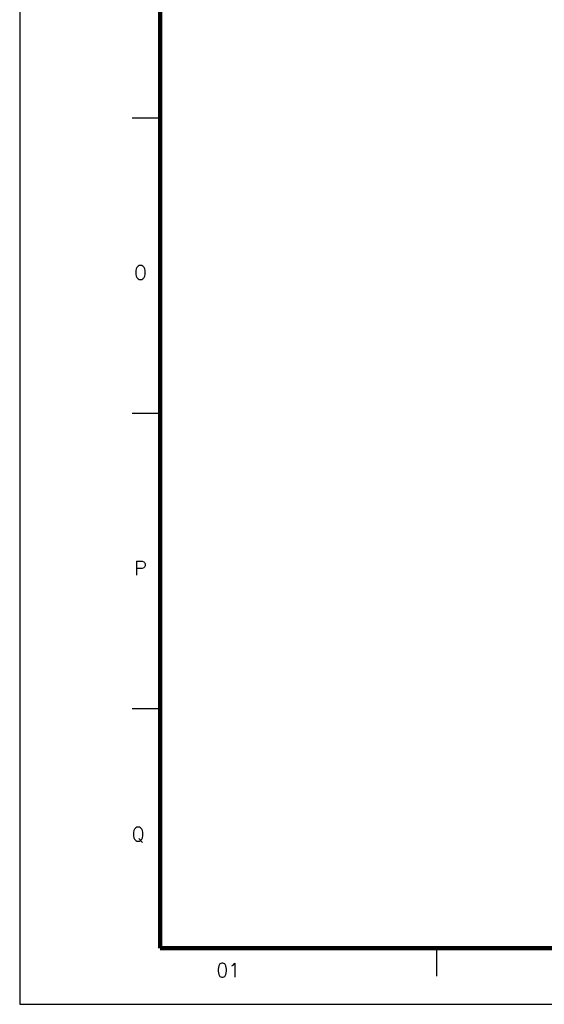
# Model space of a CAD drawing. Header units: millimetres. Extents: x 481 to 729890, y -1 to 83.
# Tile 1 of 60: x 481 to 490, y -1 to 16. Entities that reach past the tile are written whole.
import ezdxf

# ---------------------------------------------------------------- set-up
doc = ezdxf.new("R2010")
doc.units = ezdxf.units.MM
doc.header["$MEASUREMENT"] = 0
doc.layers.add('Margem', color=4, linetype='Continuous')
doc.styles.add('ROMANS', font='ROMANS')

msp = doc.modelspace()

# ---------------------------------------------------------------- linework, layer by layer
at = {"layer": 'Margem', "color": 1}
for p, q in [((480.7443, 82.8807), (480.7443, -1.2193)), ((483.2443, 14.5494), (482.7443, 14.5494)), ((483.2443, 9.2932), (482.7443, 9.2932)), ((483.2443, 4.0369), (482.7443, 4.0369)), ((488.1693, -0.7193), (488.1693, -0.2193)), ((480.7443, -1.2193), (628.2443, -1.2193))]:
    msp.add_line(p, q, dxfattribs=at)
at = {"layer": 'Margem', "lineweight": 100}
for p, q in [((483.2443, -0.2193), (483.2443, 81.8807)), ((627.2443, -0.2193), (483.2443, -0.2193))]:
    msp.add_line(p, q, dxfattribs=at)

# ---------------------------------------------------------------- texts
at = {"layer": 'Margem', "color": 1, "char_height": 0.25, "attachment_point": 8, "line_spacing_factor": 0.798, "style": 'ROMANS'}
for s, insert, width in [('O', (482.8942, 11.6763), 1.031456), ('P', (482.8942, 6.4177), 0.888739), ('Q', (482.853, 1.6572), 1.031456), ('01', (484.4568, -0.7346), 1.479069)]:
    msp.add_mtext(s, dxfattribs=dict(at, insert=insert, width=width))

doc.saveas('drawing.dxf')
